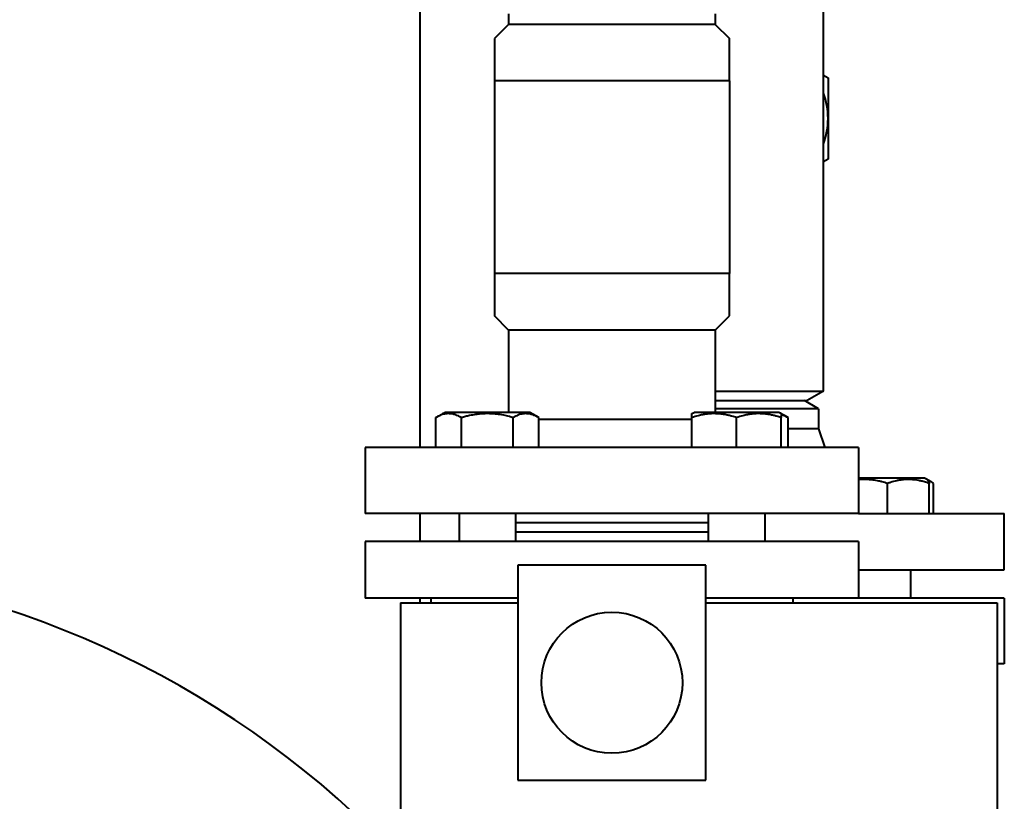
# Model space of a CAD drawing. Header units: millimetres. Extents: x -4428 to 4131, y -3615 to 4038.
# Tile 160 of 172: x 3672 to 3881, y 2280 to 2447. Entities that reach past the tile are written whole.
import ezdxf

# ---------------------------------------------------------------- set-up
doc = ezdxf.new("R2010")
doc.units = ezdxf.units.MM
doc.linetypes.add('K5LT_BASIC', pattern=[0])
doc.layers.add('Системный слой', color=7, linetype='Continuous')

# ---------------------------------------------------------------- blocks, each defined once
blk = doc.blocks.new('U9')
at = {"layer": 'Системный слой', "color": 150, "linetype": 'K5LT_BASIC', "lineweight": 40, "true_color": 0x0080ff}
for p, q in [((3757.12, 2355.57), (3757.12, 2470.57)), ((3842.93, 2367.57), (3842.93, 2452.57)), ((3775.93, 2447.84), (3775.93, 2445.57)), ((3819.93, 2447.84), (3819.93, 2445.57)), ((3775.93, 2445.57), (3772.93, 2442.57)), ((3818.42, 2445.57), (3775.93, 2445.57)), ((3819.93, 2445.57), (3818.42, 2445.57)), ((3819.93, 2445.57), (3822.93, 2442.57)), ((3772.93, 2442.57), (3772.93, 2433.57)), ((3822.93, 2440.73), (3822.93, 2442.57)), ((3822.93, 2433.57), (3822.93, 2440.73)), ((3842.93, 2434.81), (3843.93, 2434.23)), ((3822.93, 2433.57), (3772.93, 2433.57)), ((3772.93, 2433.57), (3772.93, 2392.57)), ((3822.93, 2433.57), (3822.93, 2392.57)), ((3843.93, 2434.23), (3843.93, 2416.91)), ((3843.93, 2416.91), (3842.93, 2416.33)), ((3822.93, 2392.57), (3772.93, 2392.57)), ((3772.93, 2392.57), (3772.93, 2383.57)), ((3822.93, 2383.57), (3822.93, 2392.57)), ((3775.93, 2380.57), (3772.93, 2383.57)), ((3819.93, 2380.57), (3822.93, 2383.57)), ((3775.93, 2380.57), (3775.93, 2363.07)), ((3819.93, 2380.57), (3775.93, 2380.57)), ((3819.93, 2380.57), (3819.93, 2363.07)), ((3819.93, 2367.57), (3828.93, 2367.57)), ((3828.93, 2367.57), (3842.93, 2367.57)), ((3842.93, 2367.57), (3839.47, 2365.57)), ((3819.93, 2365.57), (3828.93, 2365.57)), ((3828.93, 2365.57), (3839.47, 2365.57)), ((3841.93, 2363.84), (3838.93, 2365.57)), ((3828.93, 2363.84), (3819.93, 2363.84)), ((3841.93, 2363.84), (3828.93, 2363.84)), ((3841.93, 2363.84), (3841.93, 2359.57)), ((3760.44, 2361.95), (3762.39, 2363.07)), ((3760.44, 2355.57), (3760.44, 2361.95)), ((3761.91, 2362.8), (3762.39, 2363.07)), ((3780.44, 2363.07), (3762.39, 2363.07)), ((3765.93, 2355.57), (3765.93, 2361.95)), ((3776.9, 2355.57), (3776.9, 2361.95)), ((3782.38, 2361.95), (3780.44, 2363.07)), ((3782.38, 2355.57), (3782.38, 2361.95)), ((3814.95, 2361.57), (3782.38, 2361.57)), ((3814.95, 2362.8), (3815.42, 2363.07)), ((3814.95, 2361.95), (3814.95, 2362.8)), ((3814.95, 2355.57), (3814.95, 2361.95)), ((3833.47, 2363.07), (3815.42, 2363.07)), ((3824.45, 2355.57), (3824.45, 2361.95)), ((3833.95, 2362.8), (3833.47, 2363.07)), ((3835.42, 2361.95), (3833.47, 2363.07)), ((3833.95, 2362.8), (3833.95, 2361.95)), ((3833.95, 2355.57), (3833.95, 2361.95)), ((3835.42, 2355.57), (3835.42, 2361.95)), ((3841.93, 2359.57), (3835.42, 2359.57)), ((3841.93, 2359.57), (3843.26, 2355.57)), ((3850.43, 2355.57), (3745.43, 2355.57)), ((3745.43, 2355.57), (3745.43, 2341.57)), ((3850.43, 2355.57), (3850.43, 2341.57)), ((3856.39, 2349.07), (3850.43, 2349.07)), ((3864.47, 2349.07), (3856.39, 2349.07)), ((3865, 2348.77), (3864.47, 2349.07)), ((3865.85, 2348.28), (3864.47, 2349.07)), ((3856.59, 2341.57), (3856.59, 2347.95)), ((3865.47, 2341.57), (3865.47, 2347.95)), ((3866.36, 2341.57), (3866.36, 2347.95)), ((3850.43, 2341.57), (3745.43, 2341.57)), ((3757.12, 2335.57), (3757.12, 2341.57)), ((3765.41, 2341.57), (3765.41, 2335.57)), ((3777.41, 2341.57), (3777.41, 2335.57)), ((3818.45, 2341.57), (3818.45, 2335.57)), ((3830.45, 2341.57), (3830.45, 2335.57)), ((3830.45, 2341.57), (3830.45, 2335.57)), ((3850.43, 2341.57), (3881.43, 2341.57)), ((3881.43, 2329.57), (3881.43, 2341.57)), ((3818.45, 2339.57), (3777.41, 2339.57)), ((3818.45, 2337.57), (3777.41, 2337.57)), ((3745.43, 2335.57), (3745.43, 2323.57)), ((3797.93, 2335.57), (3745.43, 2335.57)), ((3850.43, 2335.57), (3797.93, 2335.57)), ((3850.43, 2335.57), (3850.43, 2323.57)), ((3777.93, 2330.57), (3777.93, 2284.86)), ((3817.93, 2330.57), (3777.93, 2330.57)), ((3817.93, 2284.86), (3817.93, 2330.57)), ((3850.43, 2329.57), (3881.43, 2329.57)), ((3861.45, 2329.57), (3861.45, 2323.57)), ((3777.93, 2323.57), (3745.43, 2323.57)), ((3757.12, 2322.57), (3757.12, 2323.57)), ((3759.41, 2323.57), (3759.41, 2322.57)), ((3850.43, 2323.57), (3817.93, 2323.57)), ((3836.45, 2323.57), (3836.45, 2322.57)), ((3881.43, 2323.57), (3850.43, 2323.57)), ((3881.43, 2323.57), (3881.43, 2309.57)), ((3752.93, 2322.57), (3752.93, 2218.57)), ((3752.93, 2322.57), (3777.93, 2322.57)), ((3817.93, 2322.57), (3879.93, 2322.57)), ((3879.93, 2322.57), (3879.93, 2218.57)), ((3881.43, 2309.57), (3879.93, 2309.57)), ((3777.93, 2284.86), (3817.93, 2284.86))]:
    blk.add_line(p, q, dxfattribs=at)
blk.add_circle((3797.93, 2305.57), 15, dxfattribs=at)
for centre, radius, start, end in [((3828.93, 2425.57), 15, 338.9605, 21.0395), ((3606.93, 2130.57), 200.5, 43.266, 85.3555)]:
    blk.add_arc(centre, radius, start, end, dxfattribs=at)
for points, knots in [([(3765.93, 2361.95), (3765.69, 2362.09), (3765.29, 2362.3), (3764.76, 2362.51), (3764.34, 2362.64), (3763.97, 2362.73), (3763.59, 2362.78), (3763.2, 2362.8), (3762.83, 2362.79), (3762.46, 2362.74), (3762.07, 2362.66), (3761.51, 2362.48), (3760.97, 2362.24), (3760.57, 2362.02), (3760.44, 2361.95)], [0, 0, 0, 0, 2.031939, 3.311633, 4.396645, 5.423589, 6.350589, 7.49983, 8.533187, 9.335775, 10.524184, 11.684847, 13.915004, 15, 15, 15, 15]), ([(3776.9, 2361.95), (3776.64, 2362.02), (3775.99, 2362.2), (3774.8, 2362.48), (3773.61, 2362.67), (3772.69, 2362.75), (3772.17, 2362.78), (3771.84, 2362.79), (3771.56, 2362.8), (3771.26, 2362.8), (3770.89, 2362.79), (3770.44, 2362.77), (3769.79, 2362.72), (3768.85, 2362.61), (3767.78, 2362.42), (3766.77, 2362.18), (3766.21, 2362.03), (3765.93, 2361.95)], [0, 0, 0, 0, 3.152296, 8.024027, 14.430358, 17.4743, 18.996271, 20.518242, 21.409855, 22.301468, 24.084694, 25.867919, 27.651145, 31.792504, 37.072525, 40.536262, 44, 44, 44, 44]), ([(3782.38, 2361.95), (3782.14, 2362.09), (3781.75, 2362.3), (3781.21, 2362.51), (3780.8, 2362.64), (3780.42, 2362.73), (3780.04, 2362.78), (3779.66, 2362.8), (3779.29, 2362.79), (3778.91, 2362.74), (3778.52, 2362.66), (3777.96, 2362.48), (3777.42, 2362.24), (3777.03, 2362.02), (3776.9, 2361.95)], [0, 0, 0, 0, 2.031939, 3.311633, 4.396645, 5.423589, 6.350589, 7.49983, 8.533187, 9.335775, 10.524184, 11.684847, 13.915004, 15, 15, 15, 15]), ([(3824.45, 2361.95), (3824.12, 2362.06), (3823.58, 2362.22), (3822.78, 2362.43), (3822.06, 2362.58), (3821.46, 2362.68), (3820.93, 2362.74), (3820.39, 2362.78), (3819.72, 2362.8), (3819.17, 2362.79), (3818.6, 2362.75), (3818.01, 2362.69), (3817.19, 2362.56), (3816.16, 2362.33), (3815.4, 2362.1), (3814.95, 2361.95)], [0, 0, 0, 0, 1.679816, 2.780687, 4.100621, 5.29978, 5.785161, 6.773962, 7.999819, 9.102067, 9.530451, 10.806592, 12.055167, 13.667644, 16, 16, 16, 16]), ([(3833.95, 2361.95), (3833.62, 2362.06), (3833.08, 2362.22), (3832.28, 2362.43), (3831.56, 2362.58), (3830.96, 2362.68), (3830.43, 2362.74), (3829.89, 2362.78), (3829.22, 2362.8), (3828.67, 2362.79), (3828.1, 2362.75), (3827.51, 2362.69), (3826.69, 2362.56), (3825.66, 2362.33), (3824.9, 2362.1), (3824.45, 2361.95)], [0, 0, 0, 0, 1.679816, 2.780687, 4.100621, 5.29978, 5.785161, 6.773962, 7.999819, 9.102067, 9.530451, 10.806592, 12.055167, 13.667644, 16, 16, 16, 16]), ([(3835.42, 2361.95), (3835.26, 2362.04), (3835, 2362.18), (3834.51, 2362.41), (3834.17, 2362.54), (3833.95, 2362.6)], [0, 0, 0, 0, 1.918281, 3.26766, 6, 6, 6, 6]), ([(3856.59, 2347.95), (3856.2, 2348.08), (3855.58, 2348.25), (3854.75, 2348.45), (3854.13, 2348.57), (3853.47, 2348.68), (3852.77, 2348.75), (3851.99, 2348.8), (3851.22, 2348.8), (3850.7, 2348.77), (3850.43, 2348.75)], [0, 0, 0, 0, 2.185793, 3.371919, 4.504501, 5.481272, 6.926429, 8.222297, 9.585809, 11, 11, 11, 11]), ([(3865.47, 2347.95), (3865.12, 2348.07), (3864.62, 2348.24), (3863.87, 2348.44), (3863.24, 2348.58), (3862.68, 2348.68), (3862.18, 2348.74), (3861.68, 2348.78), (3861.05, 2348.8), (3860.46, 2348.79), (3859.85, 2348.74), (3859.22, 2348.66), (3858.32, 2348.48), (3857.44, 2348.24), (3856.8, 2348.02), (3856.59, 2347.95)], [0, 0, 0, 0, 1.912449, 2.780687, 4.100621, 5.29978, 5.785161, 6.773962, 7.999819, 9.102067, 9.95816, 11.225797, 12.463836, 14.84267, 16, 16, 16, 16]), ([(3865, 2348.77), (3865.03, 2348.75), (3865.07, 2348.71), (3865.15, 2348.62), (3865.25, 2348.47), (3865.36, 2348.24), (3865.43, 2348.04), (3865.47, 2347.95)], [0, 0, 0, 0, 1.470919, 2.268557, 4.030832, 6.255722, 8, 8, 8, 8])]:
    blk.add_open_spline(points, degree=3, knots=knots, dxfattribs=at)
for points in [[(3865.85, 2348.28), (3865.62, 2348.41), (3865.39, 2348.52), (3865.16, 2348.6)], [(3866.36, 2347.95), (3866.19, 2348.07), (3866.02, 2348.18), (3865.85, 2348.28)]]:
    blk.add_open_spline(points, degree=3, dxfattribs=at)

msp = doc.modelspace()

# ---------------------------------------------------------------- block references
at = {"layer": 'Системный слой'}
msp.add_blockref('U9', (0, 0), dxfattribs=at)

doc.saveas('drawing.dxf')
